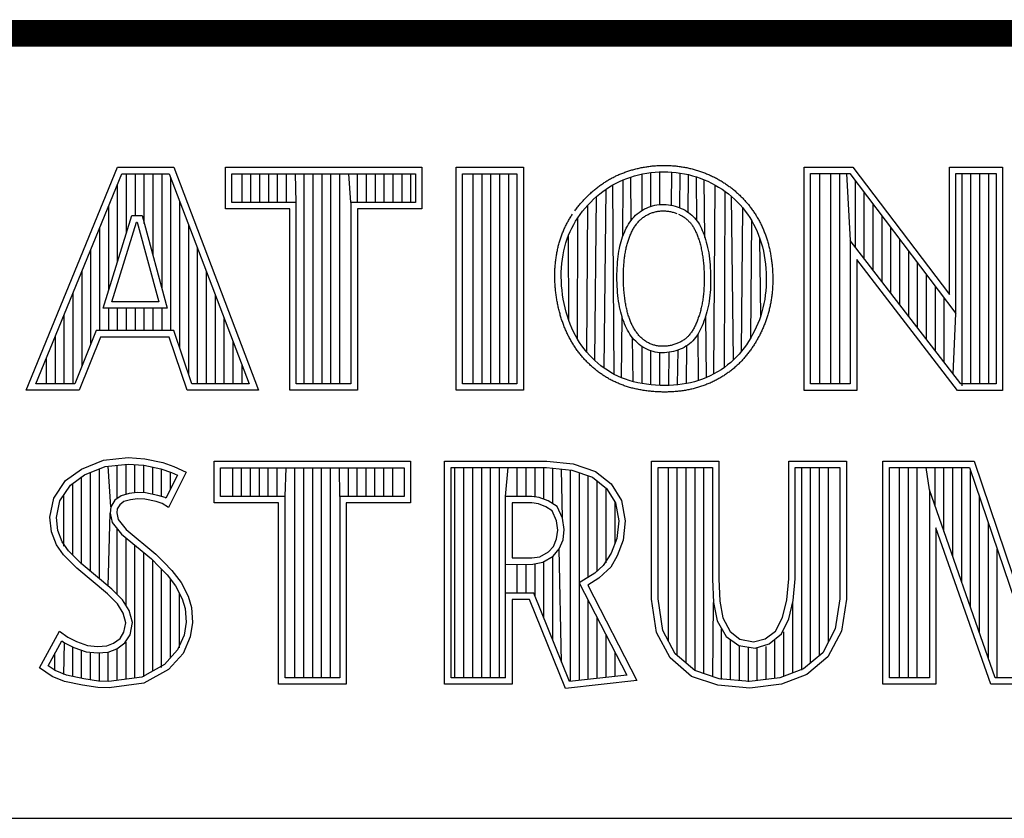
# Model space of a CAD drawing. Header units: inches. Extents: x 0 to 22, y 0 to 17.
# Tile 16 of 23: x 17.3 to 18, y 2.4 to 3. Entities that reach past the tile are written whole.
import ezdxf

# ---------------------------------------------------------------- set-up
doc = ezdxf.new("R2010")
doc.units = ezdxf.units.IN
doc.header["$LTSCALE"] = 1.21
doc.header["$MEASUREMENT"] = 0
doc.layers.get('0').update_dxf_attribs({"linetype": 'CONTINUOUS'})

msp = doc.modelspace()

# ---------------------------------------------------------------- linework, layer by layer
at = {"color": 2, "linetype": 'CONTINUOUS'}
for p, q in [((16.375, 2.96), (21.5, 2.96)), ((17.2831, 2.69154), (17.35156, 2.85908)), ((17.29033, 2.6964), (17.35482, 2.85422)), ((17.35156, 2.85908), (17.39384, 2.85908)), ((17.35482, 2.85422), (17.39049, 2.85422)), ((17.35835, 2.80979), (17.35835, 2.85422)), ((17.36502, 2.82279), (17.36502, 2.85422)), ((17.3717, 2.817), (17.3717, 2.85422)), ((17.37837, 2.79246), (17.37837, 2.85422)), ((17.38505, 2.76791), (17.38505, 2.85422)), ((17.39049, 2.85422), (17.4504, 2.6964)), ((17.39384, 2.85908), (17.45744, 2.69154)), ((17.43265, 2.85908), (17.58018, 2.85908)), ((17.43265, 2.82782), (17.43265, 2.85908)), ((17.43751, 2.85422), (17.57532, 2.85422)), ((17.43751, 2.83268), (17.43751, 2.85422)), ((17.44513, 2.83268), (17.44513, 2.85422)), ((17.4518, 2.83268), (17.4518, 2.85422)), ((17.45848, 2.83268), (17.45848, 2.85422)), ((17.46515, 2.83268), (17.46515, 2.85422)), ((17.47183, 2.83268), (17.47183, 2.85422)), ((17.4785, 2.83268), (17.4785, 2.85422)), ((17.48589, 2.83268), (17.48518, 2.85422)), ((17.49186, 2.6964), (17.49186, 2.85422)), ((17.49853, 2.6964), (17.49853, 2.85422)), ((17.50521, 2.6964), (17.50521, 2.85422)), ((17.51188, 2.6964), (17.51188, 2.85422)), ((17.51856, 2.6964), (17.51856, 2.85422)), ((17.52694, 2.83268), (17.52523, 2.85422)), ((17.53191, 2.83268), (17.53191, 2.85422)), ((17.53858, 2.83268), (17.53858, 2.85422)), ((17.54526, 2.83268), (17.54526, 2.85422)), ((17.55193, 2.83268), (17.55193, 2.85422)), ((17.55861, 2.83268), (17.55861, 2.85422)), ((17.56529, 2.83268), (17.56529, 2.85422)), ((17.57196, 2.83268), (17.57196, 2.85422)), ((17.57532, 2.85422), (17.57532, 2.83268)), ((17.58018, 2.85908), (17.58018, 2.82782)), ((17.60594, 2.85908), (17.65646, 2.85908)), ((17.60594, 2.69154), (17.60594, 2.85908)), ((17.6108, 2.85422), (17.6516, 2.85422)), ((17.6108, 2.6964), (17.6108, 2.85422)), ((17.61869, 2.6964), (17.61869, 2.85422)), ((17.62536, 2.6964), (17.62536, 2.85422)), ((17.63204, 2.6964), (17.63204, 2.85422)), ((17.63871, 2.6964), (17.63871, 2.85422)), ((17.64539, 2.6964), (17.64539, 2.85422)), ((17.6516, 2.85422), (17.6516, 2.6964)), ((17.65646, 2.85908), (17.65646, 2.69154)), ((17.74594, 2.85407), (17.74903, 2.85463)), ((17.74903, 2.85463), (17.75216, 2.85508)), ((17.75216, 2.85508), (17.75531, 2.8554)), ((17.7522, 2.82975), (17.7522, 2.85508)), ((17.75531, 2.8554), (17.75848, 2.85561)), ((17.75848, 2.85561), (17.76164, 2.85569)), ((17.75887, 2.83109), (17.75887, 2.85562)), ((17.76164, 2.85569), (17.7648, 2.85565)), ((17.7648, 2.85565), (17.76795, 2.85548)), ((17.76758, 2.83059), (17.76795, 2.85548)), ((17.76795, 2.85548), (17.77109, 2.85518)), ((17.77109, 2.85518), (17.77421, 2.85477)), ((17.77388, 2.82872), (17.77421, 2.85477)), ((17.77421, 2.85477), (17.7773, 2.85423)), ((17.7773, 2.85423), (17.78036, 2.85357)), ((17.86728, 2.85918), (17.90389, 2.85918)), ((17.86728, 2.69148), (17.86728, 2.85918)), ((17.87213, 2.85433), (17.90148, 2.85433)), ((17.87213, 2.69633), (17.87213, 2.85433)), ((17.87903, 2.69633), (17.87903, 2.85433)), ((17.8874, 2.69633), (17.8874, 2.85433)), ((17.89408, 2.69633), (17.89408, 2.85433)), ((17.89906, 2.85433), (17.90188, 2.80417)), ((17.90148, 2.85433), (17.98126, 2.74917)), ((17.90389, 2.85918), (17.97641, 2.76361)), ((17.97641, 2.85918), (18.01622, 2.85918)), ((17.97641, 2.76361), (17.97641, 2.85918)), ((17.98126, 2.85433), (18.01136, 2.85433)), ((17.98126, 2.74917), (17.98126, 2.85433)), ((17.98584, 2.69504), (17.98584, 2.85433)), ((17.99251, 2.69633), (17.99251, 2.85433)), ((17.99919, 2.69633), (17.99919, 2.85433)), ((18.00586, 2.69633), (18.00586, 2.85433)), ((18.01136, 2.85433), (18.01136, 2.69633)), ((18.01622, 2.85918), (18.01622, 2.69148)), ((17.39172, 2.73641), (17.39172, 2.85097)), ((17.72354, 2.84585), (17.72609, 2.84724)), ((17.72609, 2.84724), (17.72871, 2.84852)), ((17.72871, 2.84852), (17.7314, 2.8497)), ((17.73102, 2.80703), (17.7314, 2.8497)), ((17.7314, 2.8497), (17.73416, 2.85077)), ((17.73416, 2.85077), (17.73699, 2.85175)), ((17.73699, 2.85175), (17.73991, 2.85262)), ((17.73738, 2.81926), (17.73699, 2.85175)), ((17.73991, 2.85262), (17.74289, 2.8534)), ((17.74289, 2.8534), (17.74594, 2.85407)), ((17.74552, 2.82671), (17.74552, 2.85398)), ((17.7801, 2.82537), (17.78036, 2.85357)), ((17.78036, 2.85357), (17.78338, 2.8528)), ((17.78338, 2.8528), (17.78636, 2.85191)), ((17.78636, 2.85191), (17.78929, 2.8509)), ((17.78671, 2.81893), (17.78636, 2.85191)), ((17.78929, 2.8509), (17.79216, 2.84979)), ((17.79216, 2.84979), (17.79498, 2.84857)), ((17.79273, 2.80648), (17.79225, 2.84975)), ((17.79498, 2.84857), (17.79774, 2.84723)), ((17.79774, 2.84723), (17.80043, 2.8458)), ((17.90573, 2.79916), (17.90573, 2.84873)), ((17.35167, 2.78819), (17.35167, 2.84651)), ((17.71377, 2.83915), (17.71615, 2.84101)), ((17.71615, 2.84101), (17.71857, 2.84274)), ((17.71705, 2.70823), (17.71857, 2.84274)), ((17.71857, 2.84274), (17.72103, 2.84436)), ((17.72103, 2.84436), (17.72354, 2.84585)), ((17.72462, 2.70355), (17.72354, 2.84585)), ((17.79954, 2.70387), (17.80043, 2.8458)), ((17.80043, 2.8458), (17.80305, 2.84426)), ((17.80305, 2.84426), (17.8056, 2.84262)), ((17.8056, 2.84262), (17.80807, 2.84088)), ((17.8074, 2.70875), (17.80807, 2.84088)), ((17.80807, 2.84088), (17.81046, 2.83904)), ((17.91241, 2.79049), (17.91241, 2.83993)), ((17.3984, 2.72322), (17.3984, 2.83338)), ((17.48589, 2.83268), (17.43751, 2.83268)), ((17.48589, 2.6964), (17.48589, 2.83268)), ((17.57532, 2.83268), (17.52694, 2.83268)), ((17.52694, 2.83268), (17.52694, 2.6964)), ((17.70482, 2.83071), (17.70695, 2.83295)), ((17.70695, 2.83295), (17.70916, 2.83512)), ((17.70916, 2.83512), (17.71144, 2.83719)), ((17.71017, 2.71385), (17.71144, 2.83719)), ((17.71144, 2.83719), (17.71377, 2.83915)), ((17.81046, 2.83904), (17.81277, 2.83711)), ((17.81277, 2.83711), (17.815, 2.83509)), ((17.8143, 2.71449), (17.81277, 2.83711)), ((17.815, 2.83509), (17.81713, 2.83298)), ((17.81713, 2.83298), (17.81918, 2.8308)), ((17.345, 2.76659), (17.345, 2.83018)), ((17.48104, 2.82782), (17.43265, 2.82782)), ((17.48104, 2.69154), (17.48104, 2.82782)), ((17.58018, 2.82782), (17.5318, 2.82782)), ((17.5318, 2.82782), (17.5318, 2.69154)), ((17.69899, 2.8236), (17.70083, 2.82602)), ((17.70083, 2.82602), (17.70277, 2.82839)), ((17.70277, 2.82839), (17.70482, 2.83071)), ((17.70401, 2.72031), (17.70482, 2.83071)), ((17.74196, 2.82414), (17.74325, 2.82517)), ((17.74325, 2.82517), (17.74458, 2.82612)), ((17.74458, 2.82612), (17.74596, 2.82698)), ((17.74596, 2.82698), (17.74738, 2.82777)), ((17.74738, 2.82777), (17.74884, 2.82847)), ((17.74884, 2.82847), (17.75034, 2.82911)), ((17.75034, 2.82911), (17.75188, 2.82966)), ((17.75188, 2.82966), (17.75347, 2.83014)), ((17.75347, 2.83014), (17.75508, 2.83053)), ((17.75508, 2.83053), (17.75674, 2.83084)), ((17.75674, 2.83084), (17.75841, 2.83106)), ((17.75841, 2.83106), (17.76012, 2.83118)), ((17.76012, 2.83118), (17.76184, 2.83121)), ((17.76184, 2.83121), (17.76357, 2.83114)), ((17.76357, 2.83114), (17.76528, 2.83097)), ((17.76528, 2.83097), (17.76698, 2.83071)), ((17.76698, 2.83071), (17.76865, 2.83037)), ((17.76865, 2.83037), (17.77028, 2.82995)), ((17.77028, 2.82995), (17.77188, 2.82946)), ((17.77188, 2.82946), (17.77344, 2.8289)), ((17.77344, 2.8289), (17.77496, 2.82827)), ((17.77496, 2.82827), (17.77642, 2.82758)), ((17.77642, 2.82758), (17.77782, 2.82682)), ((17.77782, 2.82682), (17.77917, 2.82601)), ((17.77917, 2.82601), (17.78046, 2.82512)), ((17.78046, 2.82512), (17.78169, 2.82418)), ((17.81918, 2.8308), (17.82113, 2.82854)), ((17.8203, 2.72104), (17.82113, 2.82854)), ((17.82113, 2.82854), (17.82298, 2.82621)), ((17.82298, 2.82621), (17.82473, 2.82383)), ((17.91908, 2.78181), (17.91908, 2.83113)), ((17.34088, 2.75326), (17.36237, 2.82279)), ((17.34746, 2.75812), (17.36595, 2.81794)), ((17.36237, 2.82279), (17.37012, 2.82279)), ((17.36595, 2.81794), (17.36641, 2.81794)), ((17.36641, 2.81794), (17.38268, 2.75812)), ((17.37012, 2.82279), (17.38903, 2.75327)), ((17.69418, 2.81609), (17.69567, 2.81864)), ((17.69567, 2.81864), (17.69727, 2.82114)), ((17.69706, 2.7301), (17.69727, 2.82114)), ((17.69727, 2.82114), (17.69899, 2.8236)), ((17.73542, 2.81637), (17.73636, 2.81783)), ((17.73636, 2.81783), (17.73736, 2.81923)), ((17.73736, 2.81923), (17.73843, 2.82057)), ((17.73843, 2.82057), (17.73955, 2.82184)), ((17.73955, 2.82184), (17.74073, 2.82303)), ((17.74073, 2.82303), (17.74196, 2.82414)), ((17.78169, 2.82418), (17.78286, 2.82318)), ((17.78286, 2.82318), (17.78398, 2.82213)), ((17.78398, 2.82213), (17.78502, 2.82101)), ((17.78502, 2.82101), (17.78601, 2.81985)), ((17.78601, 2.81985), (17.78694, 2.81863)), ((17.78694, 2.81863), (17.78781, 2.81735)), ((17.78781, 2.81735), (17.78863, 2.81601)), ((17.82473, 2.82383), (17.82637, 2.82139)), ((17.82637, 2.82139), (17.82791, 2.81889)), ((17.8271, 2.73087), (17.82791, 2.81889)), ((17.82791, 2.81889), (17.82935, 2.81632)), ((17.92576, 2.77313), (17.92576, 2.82233)), ((17.33832, 2.73641), (17.33832, 2.81384)), ((17.40508, 2.70339), (17.40508, 2.8158)), ((17.69039, 2.80811), (17.69154, 2.81084)), ((17.69154, 2.81084), (17.6928, 2.81349)), ((17.6928, 2.81349), (17.69418, 2.81609)), ((17.73156, 2.80849), (17.73223, 2.81013)), ((17.73223, 2.81013), (17.73294, 2.81174)), ((17.73294, 2.81174), (17.73372, 2.81332)), ((17.73372, 2.81332), (17.73454, 2.81487)), ((17.73454, 2.81487), (17.73542, 2.81637)), ((17.78863, 2.81601), (17.78939, 2.81462)), ((17.78939, 2.81462), (17.79011, 2.81317)), ((17.79011, 2.81317), (17.7908, 2.81165)), ((17.7908, 2.81165), (17.79145, 2.81006)), ((17.79145, 2.81006), (17.79207, 2.8084)), ((17.82935, 2.81632), (17.83069, 2.81369)), ((17.83069, 2.81369), (17.83192, 2.81099)), ((17.83192, 2.81099), (17.83306, 2.8082)), ((17.93243, 2.76446), (17.93243, 2.81353)), ((17.68756, 2.79946), (17.6884, 2.80243)), ((17.6884, 2.80243), (17.68934, 2.80531)), ((17.68934, 2.80531), (17.69039, 2.80811)), ((17.69054, 2.7441), (17.69039, 2.80811)), ((17.72939, 2.80163), (17.72986, 2.8034)), ((17.72986, 2.8034), (17.73038, 2.80513)), ((17.73038, 2.80513), (17.73095, 2.80682)), ((17.73095, 2.80682), (17.73156, 2.80849)), ((17.79207, 2.8084), (17.79267, 2.80666)), ((17.79267, 2.80666), (17.79324, 2.80484)), ((17.79324, 2.80484), (17.79378, 2.80294)), ((17.79378, 2.80294), (17.79429, 2.80098)), ((17.83306, 2.8082), (17.8341, 2.80532)), ((17.8341, 2.80532), (17.83504, 2.80236)), ((17.83465, 2.74751), (17.8341, 2.80532)), ((17.98484, 2.69633), (17.90188, 2.80417)), ((17.90188, 2.80417), (17.90188, 2.69633)), ((17.93911, 2.75578), (17.93911, 2.80473)), ((17.33165, 2.72667), (17.33165, 2.79751)), ((17.41175, 2.6964), (17.41175, 2.79822)), ((17.68622, 2.7933), (17.68684, 2.79642)), ((17.68684, 2.79642), (17.68756, 2.79946)), ((17.72791, 2.7941), (17.72822, 2.79606)), ((17.72822, 2.79606), (17.72857, 2.79797)), ((17.72857, 2.79797), (17.72896, 2.79982)), ((17.72896, 2.79982), (17.72939, 2.80163)), ((17.79429, 2.80098), (17.79476, 2.79896)), ((17.79476, 2.79896), (17.79519, 2.79687)), ((17.79519, 2.79687), (17.79558, 2.79472)), ((17.83504, 2.80236), (17.83588, 2.79929)), ((17.83588, 2.79929), (17.83662, 2.79614)), ((17.83662, 2.79614), (17.83727, 2.79291)), ((17.94578, 2.7471), (17.94578, 2.79593)), ((17.68533, 2.78687), (17.68572, 2.79011)), ((17.68572, 2.79011), (17.68622, 2.7933)), ((17.727, 2.78569), (17.72717, 2.78787)), ((17.72717, 2.78787), (17.72738, 2.79)), ((17.72738, 2.79), (17.72763, 2.79208)), ((17.72763, 2.79208), (17.72791, 2.7941)), ((17.79558, 2.79472), (17.79591, 2.79253)), ((17.79591, 2.79253), (17.7962, 2.79031)), ((17.7962, 2.79031), (17.79645, 2.78805)), ((17.79645, 2.78805), (17.79665, 2.78577)), ((17.83727, 2.79291), (17.8378, 2.78963)), ((17.8378, 2.78963), (17.83823, 2.78631)), ((17.98245, 2.69148), (17.90674, 2.7899)), ((17.90674, 2.7899), (17.90674, 2.69148)), ((17.32497, 2.71007), (17.32497, 2.78117)), ((17.41843, 2.6964), (17.41843, 2.78063)), ((17.68485, 2.77691), (17.68489, 2.78026)), ((17.68489, 2.78026), (17.68505, 2.78358)), ((17.68505, 2.78358), (17.68533, 2.78687)), ((17.7267, 2.77892), (17.72676, 2.78121)), ((17.72676, 2.78121), (17.72686, 2.78346)), ((17.72686, 2.78346), (17.727, 2.78569)), ((17.79665, 2.78577), (17.7968, 2.78348)), ((17.7968, 2.78348), (17.79692, 2.78117)), ((17.79692, 2.78117), (17.797, 2.77886)), ((17.83823, 2.78631), (17.83856, 2.78295)), ((17.83856, 2.78295), (17.83876, 2.77959)), ((17.95246, 2.73842), (17.95246, 2.78714)), ((17.68493, 2.77353), (17.68485, 2.77691)), ((17.68513, 2.77014), (17.68493, 2.77353)), ((17.72668, 2.77661), (17.7267, 2.77892)), ((17.7267, 2.77429), (17.72668, 2.77661)), ((17.72676, 2.77196), (17.7267, 2.77429)), ((17.797, 2.77886), (17.79704, 2.77655)), ((17.79704, 2.77424), (17.797, 2.77194)), ((17.79704, 2.77655), (17.79704, 2.77424)), ((17.83884, 2.77289), (17.83871, 2.76957)), ((17.83876, 2.77959), (17.83886, 2.77623)), ((17.83886, 2.77623), (17.83884, 2.77289)), ((17.95913, 2.72975), (17.95913, 2.77834)), ((17.68544, 2.76675), (17.68513, 2.77014)), ((17.68586, 2.76337), (17.68544, 2.76675)), ((17.72686, 2.76964), (17.72676, 2.77196)), ((17.727, 2.76733), (17.72686, 2.76964)), ((17.72719, 2.76505), (17.727, 2.76733)), ((17.79681, 2.76739), (17.79666, 2.76515)), ((17.79693, 2.76966), (17.79681, 2.76739)), ((17.797, 2.77194), (17.79693, 2.76966)), ((17.83846, 2.76628), (17.8381, 2.76303)), ((17.83871, 2.76957), (17.83846, 2.76628)), ((17.96581, 2.72107), (17.96581, 2.76954)), ((17.31829, 2.6964), (17.31829, 2.76484)), ((17.38268, 2.75812), (17.34746, 2.75812)), ((17.4251, 2.6964), (17.4251, 2.76305)), ((17.68639, 2.76002), (17.68586, 2.76337)), ((17.68702, 2.75671), (17.68639, 2.76002)), ((17.72741, 2.7628), (17.72719, 2.76505)), ((17.72767, 2.76059), (17.72741, 2.7628)), ((17.72796, 2.75842), (17.72767, 2.76059)), ((17.7283, 2.75632), (17.72796, 2.75842)), ((17.79591, 2.75862), (17.79557, 2.75654)), ((17.7962, 2.76076), (17.79591, 2.75862)), ((17.79645, 2.76294), (17.7962, 2.76076)), ((17.79666, 2.76515), (17.79645, 2.76294)), ((17.83763, 2.75981), (17.83705, 2.75665)), ((17.8381, 2.76303), (17.83763, 2.75981)), ((17.97249, 2.71239), (17.97249, 2.76074)), ((17.38903, 2.75327), (17.34088, 2.75326)), ((17.345, 2.73641), (17.345, 2.75326)), ((17.35167, 2.73641), (17.35167, 2.75326)), ((17.35835, 2.73641), (17.35835, 2.75327)), ((17.36502, 2.73641), (17.36502, 2.75327)), ((17.3717, 2.73641), (17.3717, 2.75327)), ((17.37837, 2.73641), (17.37837, 2.75327)), ((17.38505, 2.73641), (17.38505, 2.75327)), ((17.68776, 2.75345), (17.68702, 2.75671)), ((17.68859, 2.75026), (17.68776, 2.75345)), ((17.72867, 2.75427), (17.7283, 2.75632)), ((17.72909, 2.75228), (17.72867, 2.75427)), ((17.72954, 2.75035), (17.72909, 2.75228)), ((17.79474, 2.75252), (17.79427, 2.7506)), ((17.79517, 2.7545), (17.79474, 2.75252)), ((17.79557, 2.75654), (17.79517, 2.7545)), ((17.83636, 2.75354), (17.83556, 2.75049)), ((17.83705, 2.75665), (17.83636, 2.75354)), ((17.31162, 2.6964), (17.31162, 2.7485)), ((17.43178, 2.6964), (17.43178, 2.74547)), ((17.68952, 2.74714), (17.68859, 2.75026)), ((17.69054, 2.7441), (17.68952, 2.74714)), ((17.69165, 2.74114), (17.69054, 2.7441)), ((17.73003, 2.74847), (17.72954, 2.75035)), ((17.73057, 2.74664), (17.73003, 2.74847)), ((17.73009, 2.70098), (17.73049, 2.74688)), ((17.73114, 2.74486), (17.73057, 2.74664)), ((17.73175, 2.74313), (17.73114, 2.74486)), ((17.79202, 2.74342), (17.79138, 2.74174)), ((17.79263, 2.74514), (17.79202, 2.74342)), ((17.79321, 2.74691), (17.79263, 2.74514)), ((17.79375, 2.74873), (17.79321, 2.74691)), ((17.79389, 2.70117), (17.79338, 2.74747)), ((17.79427, 2.7506), (17.79375, 2.74873)), ((17.83364, 2.74458), (17.83252, 2.74172)), ((17.83465, 2.74751), (17.83364, 2.74458)), ((17.83556, 2.75049), (17.83465, 2.74751)), ((17.97916, 2.70372), (17.98126, 2.74917)), ((17.33556, 2.73641), (17.31947, 2.6964)), ((17.39396, 2.73641), (17.33556, 2.73641)), ((17.40743, 2.6964), (17.39396, 2.73641)), ((17.69286, 2.73826), (17.69165, 2.74114)), ((17.69417, 2.73546), (17.69286, 2.73826)), ((17.73241, 2.74145), (17.73175, 2.74313)), ((17.73311, 2.7398), (17.73241, 2.74145)), ((17.73387, 2.7382), (17.73311, 2.7398)), ((17.73467, 2.73665), (17.73387, 2.7382)), ((17.73553, 2.73513), (17.73467, 2.73665)), ((17.78924, 2.73694), (17.78843, 2.73543)), ((17.78999, 2.7385), (17.78924, 2.73694)), ((17.79071, 2.7401), (17.78999, 2.7385)), ((17.79138, 2.74174), (17.79071, 2.7401)), ((17.83, 2.73618), (17.82859, 2.73349)), ((17.83131, 2.73892), (17.83, 2.73618)), ((17.83252, 2.74172), (17.83131, 2.73892)), ((17.30494, 2.6964), (17.30494, 2.73217)), ((17.33884, 2.73156), (17.32275, 2.69154)), ((17.39047, 2.73156), (17.33884, 2.73156)), ((17.40394, 2.69154), (17.39047, 2.73156)), ((17.69557, 2.73274), (17.69417, 2.73546)), ((17.69706, 2.7301), (17.69557, 2.73274)), ((17.69866, 2.72753), (17.69706, 2.7301)), ((17.73645, 2.73367), (17.73553, 2.73513)), ((17.73743, 2.73225), (17.73645, 2.73367)), ((17.73848, 2.73089), (17.73743, 2.73225)), ((17.73885, 2.69804), (17.73845, 2.73093)), ((17.73959, 2.72959), (17.73848, 2.73089)), ((17.74076, 2.72835), (17.73959, 2.72959)), ((17.78355, 2.72871), (17.78238, 2.72758)), ((17.78465, 2.72992), (17.78355, 2.72871)), ((17.78569, 2.73121), (17.78465, 2.72992)), ((17.78666, 2.73256), (17.78569, 2.73121)), ((17.78758, 2.73397), (17.78666, 2.73256)), ((17.78843, 2.73543), (17.78758, 2.73397)), ((17.78799, 2.69895), (17.78762, 2.73403)), ((17.8271, 2.73087), (17.82552, 2.72831)), ((17.82859, 2.73349), (17.8271, 2.73087)), ((17.43845, 2.6964), (17.43845, 2.72788)), ((17.70035, 2.72504), (17.69866, 2.72753)), ((17.70213, 2.72264), (17.70035, 2.72504)), ((17.70401, 2.72031), (17.70213, 2.72264)), ((17.74199, 2.72717), (17.74076, 2.72835)), ((17.74328, 2.72606), (17.74199, 2.72717)), ((17.74463, 2.72503), (17.74328, 2.72606)), ((17.74604, 2.72408), (17.74463, 2.72503)), ((17.74552, 2.69658), (17.74552, 2.72443)), ((17.7475, 2.72321), (17.74604, 2.72408)), ((17.74902, 2.72243), (17.7475, 2.72321)), ((17.75058, 2.72175), (17.74902, 2.72243)), ((17.75218, 2.72116), (17.75058, 2.72175)), ((17.75381, 2.72067), (17.75218, 2.72116)), ((17.7522, 2.69565), (17.7522, 2.72116)), ((17.77089, 2.72125), (17.76923, 2.72079)), ((17.77251, 2.72179), (17.77089, 2.72125)), ((17.77222, 2.69561), (17.77255, 2.7218)), ((17.77408, 2.7224), (17.77251, 2.72179)), ((17.77561, 2.72308), (17.77408, 2.7224)), ((17.77708, 2.72382), (17.77561, 2.72308)), ((17.77849, 2.72464), (17.77708, 2.72382)), ((17.77985, 2.72555), (17.77849, 2.72464)), ((17.7789, 2.69661), (17.77916, 2.72509)), ((17.78114, 2.72652), (17.77985, 2.72555)), ((17.78238, 2.72758), (17.78114, 2.72652)), ((17.82213, 2.72338), (17.8203, 2.72104)), ((17.82386, 2.72581), (17.82213, 2.72338)), ((17.82552, 2.72831), (17.82386, 2.72581)), ((17.29827, 2.6964), (17.29827, 2.71583)), ((17.70598, 2.71807), (17.70401, 2.72031)), ((17.70803, 2.71591), (17.70598, 2.71807)), ((17.71017, 2.71385), (17.70803, 2.71591)), ((17.71239, 2.71188), (17.71017, 2.71385)), ((17.75548, 2.72029), (17.75381, 2.72067)), ((17.75717, 2.72001), (17.75548, 2.72029)), ((17.75888, 2.71983), (17.75717, 2.72001)), ((17.75887, 2.69518), (17.75887, 2.71983)), ((17.76061, 2.71974), (17.75888, 2.71983)), ((17.76235, 2.71977), (17.76061, 2.71974)), ((17.76409, 2.71989), (17.76235, 2.71977)), ((17.76582, 2.7201), (17.76409, 2.71989)), ((17.76555, 2.69516), (17.76592, 2.72012)), ((17.76754, 2.7204), (17.76582, 2.7201)), ((17.76923, 2.72079), (17.76754, 2.7204)), ((17.8143, 2.71449), (17.81211, 2.71249)), ((17.8164, 2.71659), (17.8143, 2.71449)), ((17.8184, 2.71877), (17.8164, 2.71659)), ((17.8203, 2.72104), (17.8184, 2.71877)), ((17.44513, 2.6964), (17.44513, 2.7103)), ((17.71468, 2.71001), (17.71239, 2.71188)), ((17.71705, 2.70823), (17.71468, 2.71001)), ((17.71949, 2.70657), (17.71705, 2.70823)), ((17.72201, 2.705), (17.71949, 2.70657)), ((17.80488, 2.70702), (17.80226, 2.70539)), ((17.8074, 2.70875), (17.80488, 2.70702)), ((17.80981, 2.71057), (17.8074, 2.70875)), ((17.81211, 2.71249), (17.80981, 2.71057)), ((17.72462, 2.70355), (17.72201, 2.705)), ((17.72731, 2.70221), (17.72462, 2.70355)), ((17.73009, 2.70098), (17.72731, 2.70221)), ((17.73298, 2.69986), (17.73009, 2.70098)), ((17.73597, 2.69887), (17.73298, 2.69986)), ((17.78799, 2.69895), (17.78497, 2.69803)), ((17.79097, 2.69999), (17.78799, 2.69895)), ((17.79389, 2.70117), (17.79097, 2.69999)), ((17.79675, 2.70246), (17.79389, 2.70117)), ((17.79954, 2.70387), (17.79675, 2.70246)), ((17.80226, 2.70539), (17.79954, 2.70387)), ((17.32275, 2.69154), (17.2831, 2.69154)), ((17.31947, 2.6964), (17.29033, 2.6964)), ((17.45744, 2.69154), (17.40394, 2.69154)), ((17.4504, 2.6964), (17.40743, 2.6964)), ((17.5318, 2.69154), (17.48104, 2.69154)), ((17.52694, 2.6964), (17.48589, 2.6964)), ((17.65646, 2.69154), (17.60594, 2.69154)), ((17.6516, 2.6964), (17.6108, 2.6964)), ((17.73907, 2.69798), (17.73597, 2.69887)), ((17.74228, 2.69722), (17.73907, 2.69798)), ((17.74557, 2.69657), (17.74228, 2.69722)), ((17.74892, 2.69605), (17.74557, 2.69657)), ((17.75231, 2.69564), (17.74892, 2.69605)), ((17.75572, 2.69535), (17.75231, 2.69564)), ((17.75914, 2.69517), (17.75572, 2.69535)), ((17.76253, 2.69511), (17.75914, 2.69517)), ((17.76588, 2.69517), (17.76253, 2.69511)), ((17.76918, 2.69535), (17.76588, 2.69517)), ((17.77243, 2.69564), (17.76918, 2.69535)), ((17.77564, 2.69605), (17.77243, 2.69564)), ((17.7788, 2.69659), (17.77564, 2.69605)), ((17.78191, 2.69725), (17.7788, 2.69659)), ((17.78497, 2.69803), (17.78191, 2.69725)), ((17.90674, 2.69148), (17.86728, 2.69148)), ((17.90188, 2.69633), (17.87213, 2.69633)), ((18.01622, 2.69148), (17.98245, 2.69148)), ((18.01136, 2.69633), (17.98484, 2.69633)), ((17.3412, 2.63903), (17.35963, 2.64105)), ((17.35963, 2.64105), (17.37202, 2.64018)), ((17.37202, 2.64018), (17.38556, 2.6373)), ((17.31268, 2.62377), (17.32449, 2.63241)), ((17.32449, 2.63241), (17.3412, 2.63903)), ((17.32685, 2.62813), (17.34238, 2.63428)), ((17.33804, 2.54992), (17.33804, 2.63256)), ((17.34238, 2.63428), (17.35973, 2.63618)), ((17.34656, 2.6041), (17.34472, 2.63453)), ((17.35139, 2.61025), (17.35139, 2.63526)), ((17.35807, 2.61347), (17.35807, 2.63599)), ((17.35973, 2.63618), (17.37134, 2.63536)), ((17.36475, 2.61463), (17.36475, 2.63583)), ((17.37134, 2.63536), (17.38426, 2.63262)), ((17.37142, 2.61456), (17.37142, 2.63535)), ((17.3781, 2.6134), (17.3781, 2.63393)), ((17.38426, 2.63262), (17.39209, 2.62992)), ((17.38477, 2.61174), (17.38477, 2.63244)), ((17.38556, 2.6373), (17.39392, 2.63443)), ((17.39392, 2.63443), (17.40313, 2.63011)), ((17.42418, 2.63829), (17.57171, 2.63829)), ((17.42418, 2.60704), (17.42418, 2.63829)), ((17.42904, 2.63343), (17.56685, 2.63343)), ((17.42904, 2.61189), (17.42904, 2.63343)), ((17.43817, 2.61189), (17.43817, 2.63343)), ((17.44485, 2.61189), (17.44485, 2.63343)), ((17.45153, 2.61189), (17.45153, 2.63343)), ((17.4582, 2.61189), (17.4582, 2.63343)), ((17.46488, 2.61189), (17.46488, 2.63343)), ((17.47155, 2.61189), (17.47155, 2.63343)), ((17.47742, 2.61189), (17.47823, 2.63343)), ((17.4849, 2.47561), (17.4849, 2.63343)), ((17.49158, 2.47561), (17.49158, 2.63343)), ((17.49825, 2.47561), (17.49825, 2.63343)), ((17.50493, 2.47561), (17.50493, 2.63343)), ((17.5116, 2.47561), (17.5116, 2.63343)), ((17.51847, 2.61189), (17.51828, 2.63343)), ((17.52496, 2.61189), (17.52496, 2.63343)), ((17.53163, 2.61189), (17.53163, 2.63343)), ((17.5383, 2.61189), (17.5383, 2.63343)), ((17.54498, 2.61189), (17.54498, 2.63343)), ((17.55166, 2.61189), (17.55166, 2.63343)), ((17.55833, 2.61189), (17.55833, 2.63343)), ((17.56685, 2.63343), (17.56685, 2.61189)), ((17.57171, 2.63829), (17.57171, 2.60704)), ((17.59726, 2.63838), (17.67396, 2.63838)), ((17.59726, 2.47075), (17.59726, 2.63838)), ((17.60211, 2.63352), (17.67372, 2.63352)), ((17.60211, 2.47561), (17.60211, 2.63352)), ((17.60506, 2.47561), (17.60506, 2.63352)), ((17.61173, 2.47561), (17.61173, 2.63352)), ((17.61841, 2.47561), (17.61841, 2.63352)), ((17.62509, 2.47561), (17.62509, 2.63352)), ((17.63176, 2.47561), (17.63176, 2.63352)), ((17.63844, 2.47561), (17.63844, 2.63352)), ((17.64302, 2.61177), (17.64511, 2.63352)), ((17.65179, 2.61177), (17.65179, 2.63352)), ((17.65846, 2.61177), (17.65846, 2.63352)), ((17.66514, 2.61149), (17.66514, 2.63352)), ((17.67181, 2.60984), (17.67181, 2.63352)), ((17.67372, 2.63352), (17.69277, 2.63163)), ((17.67396, 2.63838), (17.69383, 2.6364)), ((17.67849, 2.60645), (17.67849, 2.63305)), ((17.68583, 2.59559), (17.68516, 2.63238)), ((17.69383, 2.6364), (17.7106, 2.6305)), ((17.75268, 2.63838), (17.80328, 2.63838)), ((17.75268, 2.53454), (17.75268, 2.63838)), ((17.75754, 2.63352), (17.79842, 2.63352)), ((17.75754, 2.5349), (17.75754, 2.63352)), ((17.76527, 2.50329), (17.76527, 2.63352)), ((17.77194, 2.49237), (17.77194, 2.63352)), ((17.77862, 2.48661), (17.77862, 2.63352)), ((17.7853, 2.48085), (17.7853, 2.63352)), ((17.79197, 2.47868), (17.79197, 2.63352)), ((17.79842, 2.63352), (17.79843, 2.54972)), ((17.80328, 2.63838), (17.80328, 2.54993)), ((17.85571, 2.63838), (17.89897, 2.63838)), ((17.85571, 2.54993), (17.85571, 2.63838)), ((17.86056, 2.63352), (17.89412, 2.63352)), ((17.86056, 2.54993), (17.86056, 2.63352)), ((17.8654, 2.48119), (17.8654, 2.63352)), ((17.87208, 2.48678), (17.87208, 2.63352)), ((17.87875, 2.49236), (17.87875, 2.63352)), ((17.88543, 2.50242), (17.88543, 2.63352)), ((17.89412, 2.63352), (17.89412, 2.53491)), ((17.89897, 2.63838), (17.89897, 2.53454)), ((17.92641, 2.63838), (17.99489, 2.63838)), ((17.92641, 2.47075), (17.92641, 2.63838)), ((17.93126, 2.63352), (17.99141, 2.63352)), ((17.93126, 2.47561), (17.93126, 2.63352)), ((17.93883, 2.47561), (17.93883, 2.63352)), ((17.94551, 2.47561), (17.94551, 2.63352)), ((17.95218, 2.47561), (17.95218, 2.63352)), ((17.9613, 2.61668), (17.95886, 2.63352)), ((17.96553, 2.60461), (17.96553, 2.63352)), ((17.97221, 2.58558), (17.97221, 2.63352)), ((17.97888, 2.56655), (17.97888, 2.63352)), ((17.98556, 2.54752), (17.98556, 2.63352)), ((17.99141, 2.63352), (18.02998, 2.52005)), ((17.99489, 2.63838), (18.02985, 2.53552)), ((17.31623, 2.62035), (17.32685, 2.62813)), ((17.32469, 2.56104), (17.32469, 2.62654)), ((17.33137, 2.55551), (17.33137, 2.62991)), ((17.39656, 2.62782), (17.38793, 2.61056)), ((17.40313, 2.63011), (17.38988, 2.60362)), ((17.39145, 2.61759), (17.39145, 2.63014)), ((17.39209, 2.62992), (17.39656, 2.62782)), ((17.69184, 2.47286), (17.69184, 2.63172)), ((17.69277, 2.63163), (17.70823, 2.62619)), ((17.69851, 2.47359), (17.69851, 2.6296)), ((17.70519, 2.55119), (17.70519, 2.62726)), ((17.70823, 2.62619), (17.71873, 2.6179)), ((17.7106, 2.6305), (17.7224, 2.62119)), ((17.99223, 2.52849), (17.99223, 2.6311)), ((17.30375, 2.61053), (17.31268, 2.62377)), ((17.30832, 2.60862), (17.31623, 2.62035)), ((17.31802, 2.56771), (17.31802, 2.62166)), ((17.71187, 2.55539), (17.71187, 2.62332)), ((17.71854, 2.5619), (17.71854, 2.61805)), ((17.71873, 2.6179), (17.72556, 2.60698)), ((17.7224, 2.62119), (17.73016, 2.60877)), ((17.30087, 2.59613), (17.30375, 2.61053)), ((17.31134, 2.5744), (17.31134, 2.61311)), ((17.35429, 2.61235), (17.3497, 2.60902)), ((17.3604, 2.61415), (17.35429, 2.61235)), ((17.36641, 2.61482), (17.3604, 2.61415)), ((17.37263, 2.61449), (17.36641, 2.61482)), ((17.38187, 2.61264), (17.37263, 2.61449)), ((17.38732, 2.61094), (17.38187, 2.61264)), ((17.38793, 2.61056), (17.38732, 2.61094)), ((17.47742, 2.61189), (17.42904, 2.61189)), ((17.47742, 2.47561), (17.47742, 2.61189)), ((17.56685, 2.61189), (17.51847, 2.61189)), ((17.51847, 2.61189), (17.51847, 2.47561)), ((17.66278, 2.61177), (17.64302, 2.61177)), ((17.64302, 2.47561), (17.64302, 2.61177)), ((17.66835, 2.61111), (17.66278, 2.61177)), ((17.6751, 2.60864), (17.66835, 2.61111)), ((18.01078, 2.47561), (17.9613, 2.61668)), ((17.9613, 2.61668), (17.9613, 2.47561)), ((17.99891, 2.50946), (17.99891, 2.61146)), ((17.30577, 2.5959), (17.30832, 2.60862)), ((17.34656, 2.6041), (17.34608, 2.59929)), ((17.3497, 2.60902), (17.34656, 2.6041)), ((17.3533, 2.60563), (17.35128, 2.60246)), ((17.35647, 2.60793), (17.3533, 2.60563)), ((17.36136, 2.60937), (17.35647, 2.60793)), ((17.36655, 2.60995), (17.36136, 2.60937)), ((17.37202, 2.60966), (17.36655, 2.60995)), ((17.38066, 2.60793), (17.37202, 2.60966)), ((17.38527, 2.60649), (17.38066, 2.60793)), ((17.38988, 2.60362), (17.38527, 2.60649)), ((17.47256, 2.60704), (17.42418, 2.60704)), ((17.47256, 2.47075), (17.47256, 2.60704)), ((17.57171, 2.60704), (17.52332, 2.60704)), ((17.52332, 2.60704), (17.52332, 2.47075)), ((17.66278, 2.60691), (17.64788, 2.60691)), ((17.64788, 2.60691), (17.64788, 2.56563)), ((17.66775, 2.60629), (17.66278, 2.60691)), ((17.67334, 2.60412), (17.66775, 2.60629)), ((17.678, 2.60101), (17.67334, 2.60412)), ((17.68184, 2.60429), (17.6751, 2.60864)), ((17.68583, 2.59559), (17.68184, 2.60429)), ((17.72522, 2.57652), (17.72522, 2.60753)), ((17.72556, 2.60698), (17.72806, 2.59338)), ((17.73016, 2.60877), (17.73296, 2.59356)), ((17.30202, 2.58519), (17.30087, 2.59613)), ((17.30678, 2.58633), (17.30577, 2.5959)), ((17.34472, 2.54433), (17.34608, 2.59929)), ((17.34608, 2.59929), (17.34765, 2.59223)), ((17.35128, 2.60246), (17.35099, 2.59958)), ((17.35099, 2.59958), (17.35214, 2.5944)), ((17.68141, 2.59356), (17.678, 2.60101)), ((17.68716, 2.58705), (17.68583, 2.59559)), ((17.34765, 2.59223), (17.35472, 2.58349)), ((17.35214, 2.5944), (17.35819, 2.58691)), ((17.68234, 2.58642), (17.68141, 2.59356)), ((17.72806, 2.59338), (17.72665, 2.58015)), ((17.73296, 2.59356), (17.73141, 2.57898)), ((18.00734, 2.47075), (17.96616, 2.58817)), ((17.96616, 2.58817), (17.96616, 2.47075)), ((18.00558, 2.49042), (18.00558, 2.59182)), ((17.30576, 2.5754), (17.30202, 2.58519)), ((17.31009, 2.57768), (17.30678, 2.58633)), ((17.35139, 2.53809), (17.35139, 2.5876)), ((17.35472, 2.58349), (17.3771, 2.56489)), ((17.35807, 2.52981), (17.35807, 2.5807)), ((17.35819, 2.58691), (17.38037, 2.56849)), ((17.68141, 2.57991), (17.68234, 2.58642)), ((17.68622, 2.57922), (17.68716, 2.58705)), ((17.31095, 2.56791), (17.30576, 2.5754)), ((17.31469, 2.57103), (17.31009, 2.57768)), ((17.36475, 2.47546), (17.36475, 2.57516)), ((17.6752, 2.57028), (17.67893, 2.57432)), ((17.67893, 2.57432), (17.68141, 2.57991)), ((17.68337, 2.57235), (17.68622, 2.57922)), ((17.72665, 2.58015), (17.72235, 2.56926)), ((17.73141, 2.57898), (17.72675, 2.56718)), ((17.31527, 2.56359), (17.31095, 2.56791)), ((17.32431, 2.56142), (17.31469, 2.57103)), ((17.37142, 2.47634), (17.37142, 2.56961)), ((17.38037, 2.56849), (17.38642, 2.56244)), ((17.66278, 2.56563), (17.66868, 2.56656)), ((17.66868, 2.56656), (17.6752, 2.57028)), ((17.67109, 2.56234), (17.67877, 2.56699)), ((17.67849, 2.50381), (17.67849, 2.56666)), ((17.67877, 2.56699), (17.68337, 2.57235)), ((17.68516, 2.48733), (17.68337, 2.57235)), ((17.72235, 2.56926), (17.71635, 2.55992)), ((17.72675, 2.56718), (17.72209, 2.5588)), ((18.01226, 2.47561), (18.01226, 2.57218)), ((17.32103, 2.55783), (17.31527, 2.56359)), ((17.34736, 2.54212), (17.32431, 2.56142)), ((17.3771, 2.56489), (17.38295, 2.55904)), ((17.3781, 2.48076), (17.3781, 2.5639)), ((17.38295, 2.55904), (17.38879, 2.55293)), ((17.38642, 2.56244), (17.39248, 2.5561)), ((17.64302, 2.56077), (17.66354, 2.56083)), ((17.64788, 2.56563), (17.66278, 2.56563)), ((17.65179, 2.53913), (17.65179, 2.5608)), ((17.65846, 2.53913), (17.65846, 2.56082)), ((17.66354, 2.56083), (17.67109, 2.56234)), ((17.66514, 2.53679), (17.66514, 2.56084)), ((17.67181, 2.5203), (17.67181, 2.56249)), ((17.71635, 2.55992), (17.71014, 2.5543)), ((17.72209, 2.5588), (17.71961, 2.55632)), ((17.34408, 2.53854), (17.32103, 2.55783)), ((17.38477, 2.4834), (17.38477, 2.55714)), ((17.38879, 2.55293), (17.39526, 2.54458)), ((17.39248, 2.5561), (17.39939, 2.54718)), ((17.71014, 2.5543), (17.69835, 2.54688)), ((17.71961, 2.55632), (17.71309, 2.55042)), ((17.39145, 2.49078), (17.39145, 2.5495)), ((17.39526, 2.54458), (17.40005, 2.53499)), ((17.39939, 2.54718), (17.40457, 2.53681)), ((17.69835, 2.54688), (17.7341, 2.4775)), ((17.71309, 2.55042), (17.7047, 2.54514)), ((17.7047, 2.54514), (17.74165, 2.47344)), ((17.79843, 2.54972), (17.79923, 2.53223)), ((17.80328, 2.54993), (17.80401, 2.53307)), ((17.85424, 2.53417), (17.85571, 2.54993)), ((17.85908, 2.53372), (17.86056, 2.54993)), ((17.35157, 2.53105), (17.34408, 2.53854)), ((17.35539, 2.53409), (17.34736, 2.54212)), ((17.39812, 2.49815), (17.39812, 2.53886)), ((17.40457, 2.53681), (17.40717, 2.52846)), ((17.66419, 2.53913), (17.64302, 2.53913)), ((17.69106, 2.47277), (17.66419, 2.53913)), ((17.35589, 2.52414), (17.35157, 2.53105)), ((17.36038, 2.52612), (17.35539, 2.53409)), ((17.40005, 2.53499), (17.40237, 2.52754)), ((17.66092, 2.53428), (17.64788, 2.53428)), ((17.64788, 2.53428), (17.64788, 2.47075)), ((17.68794, 2.46755), (17.66092, 2.53428)), ((17.70519, 2.47433), (17.70519, 2.5336)), ((17.75635, 2.50962), (17.75268, 2.53454)), ((17.76103, 2.51117), (17.75754, 2.5349)), ((17.79865, 2.47645), (17.79923, 2.53223)), ((17.79923, 2.53223), (17.80193, 2.51832)), ((17.80401, 2.53307), (17.80621, 2.52061)), ((17.85094, 2.52098), (17.85424, 2.53417)), ((17.85565, 2.5198), (17.85908, 2.53372)), ((17.85872, 2.47925), (17.85872, 2.53229)), ((17.89412, 2.53491), (17.89063, 2.51226)), ((17.89897, 2.53454), (17.89531, 2.51072)), ((17.35791, 2.51694), (17.35589, 2.52414)), ((17.36289, 2.51713), (17.36038, 2.52612)), ((17.40237, 2.52754), (17.40315, 2.51743)), ((17.40717, 2.52846), (17.40803, 2.51723)), ((17.35647, 2.50975), (17.35791, 2.51694)), ((17.36105, 2.50792), (17.36289, 2.51713)), ((17.40315, 2.51743), (17.40161, 2.50767)), ((17.40803, 2.51723), (17.4063, 2.50629)), ((17.71187, 2.47506), (17.71187, 2.52065)), ((17.80193, 2.51832), (17.80868, 2.50656)), ((17.80621, 2.52061), (17.81171, 2.51035)), ((17.84581, 2.51072), (17.85094, 2.52098)), ((17.85015, 2.50855), (17.85565, 2.5198)), ((17.29309, 2.48296), (17.30807, 2.51061)), ((17.30807, 2.51061), (17.3144, 2.506)), ((17.35358, 2.50514), (17.35647, 2.50975)), ((17.35718, 2.50173), (17.36105, 2.50792)), ((17.40161, 2.50767), (17.3967, 2.49658)), ((17.71854, 2.47579), (17.71854, 2.50769)), ((17.76661, 2.49056), (17.75635, 2.50962)), ((17.77046, 2.49365), (17.76103, 2.51117)), ((17.80532, 2.47423), (17.80532, 2.51241)), ((17.81171, 2.51035), (17.81904, 2.50449)), ((17.83811, 2.50486), (17.84581, 2.51072)), ((17.84105, 2.50099), (17.85015, 2.50855)), ((17.85205, 2.47668), (17.85205, 2.51012)), ((17.89063, 2.51226), (17.88119, 2.49441)), ((17.89531, 2.51072), (17.88504, 2.49129)), ((17.29947, 2.48455), (17.3097, 2.50342)), ((17.3097, 2.50342), (17.31188, 2.50184)), ((17.31134, 2.47795), (17.31188, 2.50184)), ((17.31188, 2.50184), (17.31886, 2.49835)), ((17.3144, 2.506), (17.32074, 2.50283)), ((17.32074, 2.50283), (17.3291, 2.49995)), ((17.3291, 2.49995), (17.33659, 2.49909)), ((17.33659, 2.49909), (17.3435, 2.49967)), ((17.3435, 2.49967), (17.34869, 2.50168)), ((17.34869, 2.50168), (17.35358, 2.50514)), ((17.351, 2.49737), (17.35718, 2.50173)), ((17.35807, 2.47458), (17.35807, 2.50236)), ((17.4063, 2.50629), (17.40083, 2.49391)), ((17.80868, 2.50656), (17.81819, 2.49971)), ((17.812, 2.47404), (17.812, 2.50417)), ((17.81819, 2.49971), (17.83049, 2.49795)), ((17.81867, 2.47343), (17.81867, 2.49936)), ((17.81904, 2.50449), (17.82931, 2.50266)), ((17.82931, 2.50266), (17.83811, 2.50486)), ((17.83049, 2.49795), (17.84105, 2.50099)), ((17.84537, 2.47507), (17.84537, 2.50458)), ((17.30467, 2.48103), (17.30467, 2.49414)), ((17.31802, 2.47653), (17.31802, 2.49864)), ((17.31886, 2.49835), (17.32802, 2.49519)), ((17.32469, 2.47502), (17.32469, 2.49634)), ((17.32802, 2.49519), (17.33651, 2.49421)), ((17.33137, 2.47401), (17.33137, 2.49481)), ((17.33651, 2.49421), (17.3446, 2.49489)), ((17.33804, 2.47301), (17.33804, 2.49404)), ((17.3446, 2.49489), (17.351, 2.49737)), ((17.34472, 2.47282), (17.34472, 2.4949)), ((17.35139, 2.4737), (17.35139, 2.49753)), ((17.3967, 2.49658), (17.38681, 2.48566)), ((17.40083, 2.49391), (17.38988, 2.48181)), ((17.72522, 2.47652), (17.72522, 2.49474)), ((17.78519, 2.48094), (17.77046, 2.49365)), ((17.82535, 2.4726), (17.82535, 2.49868)), ((17.83202, 2.47343), (17.83202, 2.49773)), ((17.8387, 2.47425), (17.8387, 2.49904)), ((17.88119, 2.49441), (17.86678, 2.48234)), ((17.30488, 2.48094), (17.29947, 2.48455)), ((17.38681, 2.48566), (17.36988, 2.47614)), ((17.78274, 2.47664), (17.76661, 2.49056)), ((17.88504, 2.49129), (17.86927, 2.4781)), ((17.30259, 2.47663), (17.29309, 2.48296)), ((17.31324, 2.47755), (17.30488, 2.48094)), ((17.32622, 2.47479), (17.31324, 2.47755)), ((17.38988, 2.48181), (17.37144, 2.47145)), ((17.7341, 2.4775), (17.69106, 2.47277)), ((17.80355, 2.47482), (17.78519, 2.48094)), ((17.86678, 2.48234), (17.84903, 2.47552)), ((17.86927, 2.4781), (17.85021, 2.47077)), ((17.31181, 2.47289), (17.30259, 2.47663)), ((17.32535, 2.47001), (17.31181, 2.47289)), ((17.33688, 2.46828), (17.32535, 2.47001)), ((17.33732, 2.47312), (17.32622, 2.47479)), ((17.34499, 2.47286), (17.33732, 2.47312)), ((17.36988, 2.47614), (17.34499, 2.47286)), ((17.37144, 2.47145), (17.34523, 2.46799)), ((17.52332, 2.47075), (17.47256, 2.47075)), ((17.51847, 2.47561), (17.47742, 2.47561)), ((17.64788, 2.47075), (17.59726, 2.47075)), ((17.64302, 2.47561), (17.60211, 2.47561)), ((17.74165, 2.47344), (17.68794, 2.46755)), ((17.80255, 2.47004), (17.78274, 2.47664)), ((17.82638, 2.46784), (17.80255, 2.47004)), ((17.8263, 2.47272), (17.80355, 2.47482)), ((17.84903, 2.47552), (17.8263, 2.47272)), ((17.85021, 2.47077), (17.82638, 2.46784)), ((17.96616, 2.47075), (17.92641, 2.47075)), ((17.9613, 2.47561), (17.93126, 2.47561)), ((18.03942, 2.47075), (18.00734, 2.47075)), ((18.03594, 2.47561), (18.01078, 2.47561)), ((17.34523, 2.46799), (17.33688, 2.46828)), ((16.7288, 2.37), (21.5, 2.37))]:
    msp.add_line(p, q, dxfattribs=at)
at = {"color": 7, "linetype": 'CONTINUOUS', "const_width": 0.02}
msp.add_lwpolyline([(13.6, 2.95953), (21.5, 2.96)], dxfattribs=at)
at = {"color": 2, "linetype": 'CONTINUOUS'}
for points, knots in [([(17.69507, 2.82646), (17.69568, 2.82734), (17.69702, 2.82904), (17.69906, 2.83156), (17.70123, 2.834), (17.70348, 2.83638), (17.70581, 2.83866), (17.70822, 2.84085), (17.7107, 2.84294), (17.71322, 2.84491), (17.7158, 2.84676), (17.71843, 2.84849), (17.72112, 2.85009), (17.72386, 2.85158), (17.72667, 2.85295), (17.72954, 2.85421), (17.73249, 2.85536), (17.73551, 2.85639), (17.7386, 2.85732), (17.74177, 2.85814), (17.74499, 2.85885), (17.74826, 2.85944), (17.75157, 2.85992), (17.7549, 2.86027), (17.75826, 2.86049), (17.76161, 2.86057), (17.76497, 2.86052), (17.76831, 2.86034), (17.77164, 2.86003), (17.77495, 2.85959), (17.77823, 2.85902), (17.78147, 2.85832), (17.78468, 2.8575), (17.78784, 2.85655), (17.79095, 2.85549), (17.79401, 2.8543), (17.79701, 2.853), (17.79994, 2.85159), (17.80281, 2.85006), (17.80561, 2.84842), (17.80832, 2.84667), (17.81096, 2.84481), (17.81351, 2.84285), (17.81598, 2.84079), (17.81835, 2.83863), (17.82062, 2.83639), (17.8228, 2.83406), (17.82488, 2.83166), (17.82685, 2.82918), (17.82871, 2.82664), (17.83047, 2.82403), (17.83212, 2.82136), (17.83366, 2.81862), (17.83509, 2.8158), (17.8364, 2.81291), (17.83762, 2.80993), (17.83872, 2.80687), (17.83972, 2.80372), (17.84061, 2.80048), (17.84139, 2.79716), (17.84207, 2.79377), (17.84263, 2.79033), (17.84308, 2.78685), (17.84342, 2.78334), (17.84363, 2.77981), (17.84373, 2.77629), (17.84372, 2.77279), (17.84357, 2.7693), (17.84332, 2.76584), (17.84294, 2.76241), (17.84244, 2.75903), (17.84183, 2.75569), (17.8411, 2.7524), (17.84025, 2.74917), (17.83929, 2.74601), (17.83822, 2.74291), (17.83703, 2.73987), (17.83574, 2.7369), (17.83436, 2.734), (17.83287, 2.73116), (17.8313, 2.72839), (17.82963, 2.72568), (17.82788, 2.72304), (17.82603, 2.72047), (17.8241, 2.71797), (17.82206, 2.71555), (17.81992, 2.71321), (17.81767, 2.71096), (17.81531, 2.70881), (17.81283, 2.70674), (17.81024, 2.70479), (17.80754, 2.70293), (17.80473, 2.70119), (17.80183, 2.69956), (17.79885, 2.69806), (17.7958, 2.69668), (17.79268, 2.69543), (17.78951, 2.69431), (17.78628, 2.69334), (17.78302, 2.6925), (17.77971, 2.6918), (17.77635, 2.69123), (17.77295, 2.69079), (17.76951, 2.69048), (17.76603, 2.6903), (17.76251, 2.69024), (17.75896, 2.6903), (17.75539, 2.69048), (17.75181, 2.69079), (17.74825, 2.69122), (17.74473, 2.69177), (17.74126, 2.69245), (17.73786, 2.69326), (17.73455, 2.6942), (17.73134, 2.69527), (17.72824, 2.69646), (17.72524, 2.69779), (17.72235, 2.69923), (17.71954, 2.70079), (17.71684, 2.70248), (17.71421, 2.70426), (17.71168, 2.70616), (17.70922, 2.70817), (17.70685, 2.71027), (17.70457, 2.71248), (17.70238, 2.71478), (17.70028, 2.71717), (17.69827, 2.71965), (17.69637, 2.72222), (17.69456, 2.72488), (17.69286, 2.72761), (17.69128, 2.73043), (17.68978, 2.73332), (17.6884, 2.7363), (17.68712, 2.73935), (17.68594, 2.74248), (17.68487, 2.74568), (17.68389, 2.74896), (17.68302, 2.75231), (17.68225, 2.75573), (17.68158, 2.75919), (17.68103, 2.7627), (17.68059, 2.76623), (17.68027, 2.76978), (17.68006, 2.77333), (17.67998, 2.77687), (17.68002, 2.7804), (17.68019, 2.78389), (17.68048, 2.78736), (17.68089, 2.79077), (17.68142, 2.79414), (17.68207, 2.79744), (17.68284, 2.80067), (17.68373, 2.80383), (17.68473, 2.80691), (17.68585, 2.80991), (17.68709, 2.81283), (17.68845, 2.81568), (17.68992, 2.81847), (17.69152, 2.82119), (17.69263, 2.82298), (17.69324, 2.82384)], [0, 0, 0, 0, 0.006131, 0.012311, 0.018522, 0.024745, 0.030965, 0.03716, 0.043317, 0.049414, 0.055442, 0.061419, 0.067359, 0.073285, 0.079217, 0.085174, 0.091176, 0.097243, 0.103389, 0.109608, 0.115887, 0.122209, 0.128566, 0.134948, 0.141339, 0.14773, 0.154108, 0.160476, 0.166834, 0.173176, 0.179505, 0.185815, 0.192108, 0.198383, 0.204637, 0.210869, 0.217084, 0.223277, 0.229454, 0.235614, 0.241758, 0.24789, 0.254011, 0.260117, 0.266209, 0.272286, 0.278348, 0.284387, 0.290405, 0.296402, 0.302372, 0.308334, 0.314302, 0.320295, 0.326333, 0.332435, 0.338618, 0.344901, 0.351292, 0.357785, 0.364362, 0.370998, 0.377683, 0.38439, 0.391105, 0.397807, 0.40448, 0.411115, 0.417715, 0.424271, 0.430775, 0.437234, 0.443635, 0.44998, 0.456268, 0.462503, 0.468694, 0.474845, 0.480961, 0.487049, 0.493113, 0.499152, 0.505181, 0.511193, 0.517204, 0.52321, 0.529234, 0.535275, 0.541351, 0.547471, 0.553651, 0.559883, 0.566166, 0.572487, 0.578838, 0.585211, 0.591602, 0.597998, 0.604394, 0.610804, 0.617234, 0.623698, 0.63021, 0.63677, 0.643394, 0.650087, 0.656849, 0.663662, 0.670495, 0.67732, 0.684112, 0.690846, 0.697496, 0.704042, 0.710462, 0.716774, 0.722995, 0.729145, 0.735239, 0.741293, 0.747323, 0.753343, 0.759363, 0.765391, 0.771423, 0.777463, 0.783519, 0.789584, 0.795666, 0.801763, 0.807882, 0.814029, 0.820215, 0.826447, 0.832735, 0.839087, 0.845514, 0.852019, 0.858606, 0.865266, 0.871979, 0.878728, 0.885504, 0.892282, 0.899051, 0.905795, 0.912502, 0.91916, 0.925765, 0.932311, 0.938789, 0.945193, 0.951515, 0.957749, 0.963896, 0.969976, 0.976002, 0.981997, 0.987983, 0.993978, 1, 1, 1, 1]), ([(17.77298, 2.82383), (17.77341, 2.82366), (17.77422, 2.82326), (17.77541, 2.82262), (17.77654, 2.82193), (17.77762, 2.8212), (17.77864, 2.82042), (17.77962, 2.81958), (17.78054, 2.81871), (17.78141, 2.81778), (17.78224, 2.81681), (17.78301, 2.81579), (17.78374, 2.81471), (17.78444, 2.81357), (17.78511, 2.81236), (17.78574, 2.81108), (17.78635, 2.80971), (17.78694, 2.80827), (17.78752, 2.80674), (17.78807, 2.80512), (17.78861, 2.80342), (17.78911, 2.80165), (17.78959, 2.79981), (17.79003, 2.7979), (17.79044, 2.79593), (17.7908, 2.79391), (17.79112, 2.79184), (17.79139, 2.78972), (17.79162, 2.78757), (17.79181, 2.78539), (17.79197, 2.78318), (17.79208, 2.78096), (17.79215, 2.77874), (17.79219, 2.77651), (17.79219, 2.77428), (17.79216, 2.77207), (17.79208, 2.76987), (17.79198, 2.7677), (17.79182, 2.76555), (17.79163, 2.76345), (17.7914, 2.76138), (17.79112, 2.75937), (17.7908, 2.7574), (17.79043, 2.75549), (17.79002, 2.75364), (17.78958, 2.75183), (17.7891, 2.75008), (17.78859, 2.74837), (17.78804, 2.74671), (17.78747, 2.7451), (17.78688, 2.74354), (17.78626, 2.74202), (17.7856, 2.74056), (17.78492, 2.73915), (17.78421, 2.7378), (17.78346, 2.73652), (17.78267, 2.73531), (17.78185, 2.73416), (17.78098, 2.73309), (17.78007, 2.73209), (17.77911, 2.73116), (17.77811, 2.7303), (17.77705, 2.72949), (17.77593, 2.72876), (17.77475, 2.72807), (17.77352, 2.72744), (17.77222, 2.72687), (17.77087, 2.72635), (17.76947, 2.72588), (17.76804, 2.72548), (17.76658, 2.72515), (17.76511, 2.72489), (17.76363, 2.72471), (17.76216, 2.7246), (17.7607, 2.72459), (17.75925, 2.72465), (17.75783, 2.7248), (17.75643, 2.72504), (17.75505, 2.72536), (17.7537, 2.72576), (17.75238, 2.72624), (17.7511, 2.7268), (17.74985, 2.72745), (17.74864, 2.72817), (17.74746, 2.72896), (17.74633, 2.72983), (17.74524, 2.73076), (17.74419, 2.73176), (17.74319, 2.73282), (17.74225, 2.73394), (17.74134, 2.73511), (17.74049, 2.73635), (17.73969, 2.73763), (17.73892, 2.73897), (17.73821, 2.74036), (17.73753, 2.7418), (17.73689, 2.74329), (17.73629, 2.74483), (17.73573, 2.74643), (17.7352, 2.74808), (17.7347, 2.74978), (17.73424, 2.75153), (17.73382, 2.75335), (17.73343, 2.75522), (17.73307, 2.75716), (17.73276, 2.75915), (17.73247, 2.76121), (17.73222, 2.76333), (17.73201, 2.76549), (17.73184, 2.76768), (17.7317, 2.7699), (17.7316, 2.77213), (17.73154, 2.77437), (17.73153, 2.77661), (17.73154, 2.77883), (17.7316, 2.78102), (17.7317, 2.78319), (17.73183, 2.78533), (17.732, 2.78742), (17.7322, 2.78946), (17.73244, 2.79145), (17.7327, 2.79337), (17.733, 2.79522), (17.73333, 2.79702), (17.73369, 2.79875), (17.73409, 2.80043), (17.73453, 2.80207), (17.735, 2.80366), (17.73552, 2.80521), (17.73608, 2.80673), (17.73668, 2.80823), (17.73734, 2.80969), (17.73803, 2.81112), (17.73877, 2.81249), (17.73954, 2.81383), (17.74037, 2.8151), (17.74123, 2.81631), (17.74213, 2.81745), (17.74308, 2.81852), (17.74407, 2.81952), (17.74509, 2.82045), (17.74616, 2.8213), (17.74727, 2.82209), (17.74842, 2.82281), (17.74961, 2.82347), (17.75084, 2.82406), (17.7521, 2.82459), (17.75341, 2.82506), (17.75474, 2.82546), (17.75611, 2.8258), (17.7575, 2.82605), (17.75891, 2.82624), (17.76034, 2.82634), (17.76178, 2.82637), (17.76323, 2.8263), (17.76468, 2.82616), (17.76613, 2.82594), (17.76756, 2.82565), (17.76897, 2.82529), (17.77035, 2.82486), (17.77125, 2.82455), (17.77169, 2.82437)], [0, 0, 0, 0, 0.005205, 0.010301, 0.015317, 0.020264, 0.025147, 0.029993, 0.034814, 0.03962, 0.044431, 0.049285, 0.054218, 0.059275, 0.064493, 0.069905, 0.075551, 0.081469, 0.08767, 0.094153, 0.100901, 0.107892, 0.115113, 0.122544, 0.130165, 0.137963, 0.145914, 0.154014, 0.162225, 0.170537, 0.178924, 0.187353, 0.19582, 0.204283, 0.21273, 0.221135, 0.229471, 0.237732, 0.245879, 0.253908, 0.261788, 0.269507, 0.277051, 0.284422, 0.291622, 0.298666, 0.305557, 0.31231, 0.318924, 0.325398, 0.331748, 0.33796, 0.344036, 0.349961, 0.355743, 0.36137, 0.366856, 0.372198, 0.377411, 0.382525, 0.387572, 0.392587, 0.397609, 0.402674, 0.40782, 0.413067, 0.418456, 0.423959, 0.429543, 0.435185, 0.440861, 0.446532, 0.452182, 0.457782, 0.463317, 0.468791, 0.474218, 0.479601, 0.484946, 0.490278, 0.495591, 0.500909, 0.506231, 0.511577, 0.516941, 0.522349, 0.527788, 0.533263, 0.53878, 0.544339, 0.549949, 0.555611, 0.561357, 0.567182, 0.57311, 0.579137, 0.58529, 0.591566, 0.597981, 0.604531, 0.611244, 0.618124, 0.625184, 0.632436, 0.639892, 0.647562, 0.65545, 0.66353, 0.671769, 0.680119, 0.68856, 0.697052, 0.705554, 0.714038, 0.722464, 0.730805, 0.73905, 0.747163, 0.755126, 0.762912, 0.770495, 0.777854, 0.784979, 0.791879, 0.79859, 0.805133, 0.811526, 0.817813, 0.824015, 0.830162, 0.836274, 0.842341, 0.84835, 0.854289, 0.860138, 0.865885, 0.871529, 0.87705, 0.882456, 0.887765, 0.892999, 0.898175, 0.903319, 0.908447, 0.913587, 0.918756, 0.923962, 0.929209, 0.934501, 0.939823, 0.945179, 0.950577, 0.956002, 0.961472, 0.966983, 0.972522, 0.978068, 0.983612, 0.98913, 0.994598, 1, 1, 1, 1])]:
    msp.add_open_spline(points, degree=3, knots=knots, dxfattribs=at)

doc.saveas('drawing.dxf')
